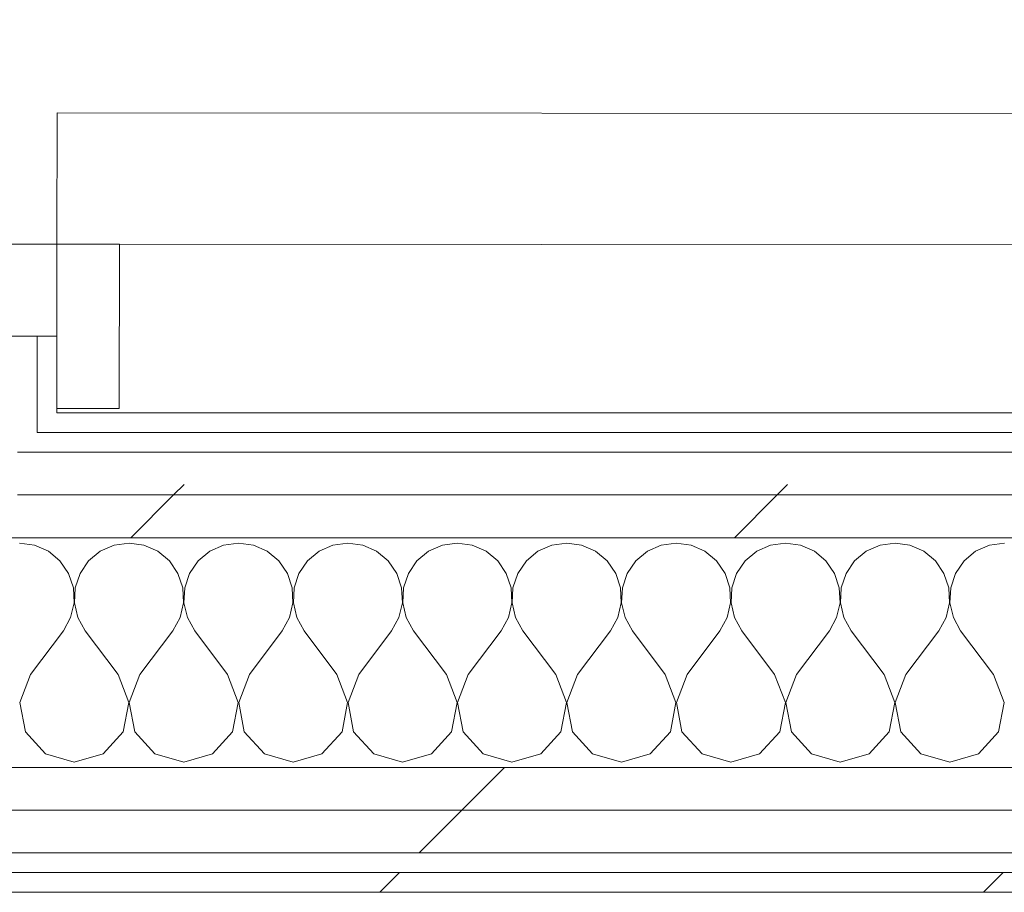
# Model space of a CAD drawing. Header units: millimetres. Extents: x -30280 to 19093, y -17460 to 4378.
# Tile 170 of 188: x -1567 to -1267, y -17084 to -16818. Entities that reach past the tile are written whole.
import ezdxf

# ---------------------------------------------------------------- set-up
doc = ezdxf.new("R2010")
doc.units = ezdxf.units.MM
doc.header["$MEASUREMENT"] = 0
doc.linetypes.add('Wipeout_Contour', pattern=[1000, 0, -1000])
doc.layers.add('Nuevo_08_E_Envans secs', color=7, linetype='Continuous')
doc.layers.add('Nuevo_Puertas Archicad', color=7, linetype='Continuous')
doc.layers.add('Nuevo_08_E_Envans secs_Pluma_Nº__1', color=7, linetype='Continuous', lineweight=5)
doc.layers.add('Nuevo_Puertas Archicad_Pluma_Nº__1', color=7, linetype='Continuous', lineweight=5)
for name, color, linetype, lineweight, true_color in [('Nuevo_08_E_Envans secs_Pluma_Nº__102', 7, 'Continuous', 5, 0xcccccc), ('Nuevo_08_E_Envans secs_Pluma_Nº__171', 171, 'Continuous', 13, 0xaaaaff), ('Nuevo_08_E_Envans secs_Pluma_Nº__177', 7, 'Continuous', 15, 0xf7e046), ('Nuevo_Puertas Archicad_Pluma_Nº__3', 7, 'Continuous', 5, 0xa4a4a4)]:
    doc.layers.add(name, color=color, linetype=linetype, lineweight=lineweight, true_color=true_color)
pattern_1 = [(45, (0, 0), (-183.8478, 183.8478), [195, -65]), (45, (7e-14, 183.85), (-183.8478, 183.8478), [195, -65])]

# ---------------------------------------------------------------- blocks, each defined once
blk = doc.blocks.new('Puerta 27_6')
at = {"layer": 'Nuevo_Puertas Archicad_Pluma_Nº__1', "color": 7, "linetype": 'Continuous', "lineweight": 5}
for p, q in [((382, 0), (382, 844)), ((422, 844), (422, 0)), ((422, 19), (472, 19)), ((422, 0), (422, 19)), ((472, 19), (472, 0)), ((422, 0), (382, 0)), ((472, 0), (422, 0)), ((450, 0), (422, 0)), ((422, 0), (422, -40)), ((450, -134), (450, 0)), ((450, 0), (450, -6)), ((450, 0), (450, -6)), ((450, 0), (472, 0)), ((450, 0), (472, 0)), ((450, -6), (450, -12)), ((450, -6), (450, -12))]:
    blk.add_line(p, q, dxfattribs=at)
at = {"layer": 'Nuevo_Puertas Archicad_Pluma_Nº__3', "color": 253, "linetype": 'Continuous', "lineweight": 5, "true_color": 0xa4a4a4}
blk.add_arc((422, 0), 844, 90, 180, dxfattribs=at)
blk = doc.blocks.new('Muro_61_1', base_point=(-1689.41, -17083.98))
at = {"color": 254, "linetype": 'Wipeout_Contour', "lineweight": 0, "ltscale": 67991.451257}
blk.add_wipeout([(-1561.29, -16914.59), (-1561.31, -16937.98), (-1555.31, -16937.98), (-1555.29, -16914.59)], dxfattribs=at).dxf.layer = 'Nuevo_08_E_Envans secs'
at = {"layer": 'Nuevo_08_E_Envans secs_Pluma_Nº__171', "linetype": 'Continuous', "lineweight": 13, "true_color": 0xaaaaff}
h = blk.add_hatch(dxfattribs=at)
h.set_pattern_fill('Panellat_HPL_0001', color=161, style=0, pattern_type=2)
h.set_pattern_definition(pattern_1)
h.paths.add_polyline_path([(-1561.29, -16914.59), (-1561.31, -16937.98), (-1555.31, -16937.98), (-1555.29, -16914.59)])
at = {"layer": 'Nuevo_08_E_Envans secs_Pluma_Nº__1', "color": 7, "linetype": 'Continuous', "lineweight": 5}
for p, q in [((-1561.29, -16914.59), (-1567.29, -16914.58)), ((-1561.31, -16937.98), (-1561.29, -16914.59)), ((-1555.29, -16914.59), (-1561.29, -16914.59)), ((-1555.29, -16914.59), (-1555.3, -16936.59)), ((-1561.31, -16943.98), (-1561.31, -16937.98))]:
    blk.add_line(p, q, dxfattribs=at)
at = {"layer": 'Nuevo_08_E_Envans secs_Pluma_Nº__1', "color": 7, "linetype": 'Continuous', "lineweight": 5, "flags": 128}
blk.add_lwpolyline([(-1555.31, -16937.98), (-1555.29, -16914.59)], dxfattribs=at)
at = {"layer": 'Nuevo_Puertas Archicad', "color": 253, "linetype": 'Continuous', "lineweight": 5, "true_color": 0xa4a4a6, "zscale": 1000, "rotation": 269.9576557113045}
blk.add_blockref('Puerta 27_6', (-1554.96, -16464.59), dxfattribs=at)
blk = doc.blocks.new('*X456')
at = {"layer": 'Nuevo_08_E_Envans secs_Pluma_Nº__102', "color": 254, "linetype": 'Continuous', "lineweight": 5, "true_color": 0xcccccc}
for p, q in [((-1562.11, -16978.28), (-1566.67, -16977.64)), ((-1557.9, -16980.13), (-1562.11, -16978.28)), ((-1537.89, -16978.28), (-1542.1, -16980.13)), ((-1533.33, -16977.64), (-1537.89, -16978.28)), ((-1528.78, -16978.28), (-1533.33, -16977.64)), ((-1524.57, -16980.13), (-1528.78, -16978.28)), ((-1504.55, -16978.28), (-1508.76, -16980.13)), ((-1500, -16977.64), (-1504.55, -16978.28)), ((-1495.45, -16978.28), (-1500, -16977.64)), ((-1491.24, -16980.13), (-1495.45, -16978.28)), ((-1471.22, -16978.28), (-1475.43, -16980.13)), ((-1466.67, -16977.64), (-1471.22, -16978.28)), ((-1462.11, -16978.28), (-1466.67, -16977.64)), ((-1457.9, -16980.13), (-1462.11, -16978.28)), ((-1437.89, -16978.28), (-1442.1, -16980.13)), ((-1433.33, -16977.64), (-1437.89, -16978.28)), ((-1428.78, -16978.28), (-1433.33, -16977.64)), ((-1424.57, -16980.13), (-1428.78, -16978.28)), ((-1404.55, -16978.28), (-1408.76, -16980.13)), ((-1400, -16977.64), (-1404.55, -16978.28)), ((-1395.45, -16978.28), (-1400, -16977.64)), ((-1391.24, -16980.13), (-1395.45, -16978.28)), ((-1371.22, -16978.28), (-1375.43, -16980.13)), ((-1366.67, -16977.64), (-1371.22, -16978.28)), ((-1362.11, -16978.28), (-1366.67, -16977.64)), ((-1357.9, -16980.13), (-1362.11, -16978.28)), ((-1337.89, -16978.28), (-1342.1, -16980.13)), ((-1333.33, -16977.64), (-1337.89, -16978.28)), ((-1328.78, -16978.28), (-1333.33, -16977.64)), ((-1324.57, -16980.13), (-1328.78, -16978.28)), ((-1304.55, -16978.28), (-1308.76, -16980.13)), ((-1300, -16977.64), (-1304.55, -16978.28)), ((-1295.45, -16978.28), (-1300, -16977.64)), ((-1291.24, -16980.13), (-1295.45, -16978.28)), ((-1271.22, -16978.28), (-1275.43, -16980.13)), ((-1266.67, -16977.64), (-1271.22, -16978.28)), ((-1554.36, -16983.07), (-1557.9, -16980.13)), ((-1542.1, -16980.13), (-1545.64, -16983.07)), ((-1521.03, -16983.07), (-1524.57, -16980.13)), ((-1508.76, -16980.13), (-1512.3, -16983.07)), ((-1487.7, -16983.07), (-1491.24, -16980.13)), ((-1475.43, -16980.13), (-1478.97, -16983.07)), ((-1454.36, -16983.07), (-1457.9, -16980.13)), ((-1442.1, -16980.13), (-1445.64, -16983.07)), ((-1421.03, -16983.07), (-1424.57, -16980.13)), ((-1408.76, -16980.13), (-1412.3, -16983.07)), ((-1387.7, -16983.07), (-1391.24, -16980.13)), ((-1375.43, -16980.13), (-1378.97, -16983.07)), ((-1354.36, -16983.07), (-1357.9, -16980.13)), ((-1342.1, -16980.13), (-1345.64, -16983.07)), ((-1321.03, -16983.07), (-1324.57, -16980.13)), ((-1308.76, -16980.13), (-1312.3, -16983.07)), ((-1287.7, -16983.07), (-1291.24, -16980.13)), ((-1275.43, -16980.13), (-1278.97, -16983.07)), ((-1551.76, -16986.86), (-1554.36, -16983.07)), ((-1545.64, -16983.07), (-1548.24, -16986.86)), ((-1518.43, -16986.86), (-1521.03, -16983.07)), ((-1512.3, -16983.07), (-1514.91, -16986.86)), ((-1485.09, -16986.86), (-1487.7, -16983.07)), ((-1478.97, -16983.07), (-1481.57, -16986.86)), ((-1451.76, -16986.86), (-1454.36, -16983.07)), ((-1445.64, -16983.07), (-1448.24, -16986.86)), ((-1418.43, -16986.86), (-1421.03, -16983.07)), ((-1412.3, -16983.07), (-1414.91, -16986.86)), ((-1385.09, -16986.86), (-1387.7, -16983.07)), ((-1378.97, -16983.07), (-1381.57, -16986.86)), ((-1351.76, -16986.86), (-1354.36, -16983.07)), ((-1345.64, -16983.07), (-1348.24, -16986.86)), ((-1318.43, -16986.86), (-1321.03, -16983.07)), ((-1312.3, -16983.07), (-1314.91, -16986.86)), ((-1285.09, -16986.86), (-1287.7, -16983.07)), ((-1278.97, -16983.07), (-1281.57, -16986.86)), ((-1550.29, -16991.21), (-1551.76, -16986.86)), ((-1548.24, -16986.86), (-1549.71, -16991.21)), ((-1516.96, -16991.21), (-1518.43, -16986.86)), ((-1514.91, -16986.86), (-1516.38, -16991.21)), ((-1483.62, -16991.21), (-1485.09, -16986.86)), ((-1481.57, -16986.86), (-1483.04, -16991.21)), ((-1450.29, -16991.21), (-1451.76, -16986.86)), ((-1448.24, -16986.86), (-1449.71, -16991.21)), ((-1416.96, -16991.21), (-1418.43, -16986.86)), ((-1414.91, -16986.86), (-1416.38, -16991.21)), ((-1383.62, -16991.21), (-1385.09, -16986.86)), ((-1381.57, -16986.86), (-1383.04, -16991.21)), ((-1350.29, -16991.21), (-1351.76, -16986.86)), ((-1348.24, -16986.86), (-1349.71, -16991.21)), ((-1316.96, -16991.21), (-1318.43, -16986.86)), ((-1314.91, -16986.86), (-1316.38, -16991.21)), ((-1283.62, -16991.21), (-1285.09, -16986.86)), ((-1281.57, -16986.86), (-1283.04, -16991.21)), ((-1550.07, -16995.81), (-1550.29, -16991.21)), ((-1549.71, -16991.21), (-1549.93, -16995.81)), ((-1516.73, -16995.81), (-1516.96, -16991.21)), ((-1516.38, -16991.21), (-1516.6, -16995.81)), ((-1483.4, -16995.81), (-1483.62, -16991.21)), ((-1483.04, -16991.21), (-1483.27, -16995.81)), ((-1450.07, -16995.81), (-1450.29, -16991.21)), ((-1449.71, -16991.21), (-1449.93, -16995.81)), ((-1416.73, -16995.81), (-1416.96, -16991.21)), ((-1416.38, -16991.21), (-1416.6, -16995.81)), ((-1383.4, -16995.81), (-1383.62, -16991.21)), ((-1383.04, -16991.21), (-1383.27, -16995.81)), ((-1350.07, -16995.81), (-1350.29, -16991.21)), ((-1349.71, -16991.21), (-1349.93, -16995.81)), ((-1316.73, -16995.81), (-1316.96, -16991.21)), ((-1316.38, -16991.21), (-1316.6, -16995.81)), ((-1283.4, -16995.81), (-1283.62, -16991.21)), ((-1283.04, -16991.21), (-1283.27, -16995.81)), ((-1551.11, -17000.28), (-1550.07, -16995.81)), ((-1549.93, -16995.81), (-1548.89, -17000.28)), ((-1517.77, -17000.28), (-1516.73, -16995.81)), ((-1516.6, -16995.81), (-1515.56, -17000.28)), ((-1484.44, -17000.28), (-1483.4, -16995.81)), ((-1483.27, -16995.81), (-1482.23, -17000.28)), ((-1451.11, -17000.28), (-1450.07, -16995.81)), ((-1449.93, -16995.81), (-1448.89, -17000.28)), ((-1417.77, -17000.28), (-1416.73, -16995.81)), ((-1416.6, -16995.81), (-1415.56, -17000.28)), ((-1384.44, -17000.28), (-1383.4, -16995.81)), ((-1383.27, -16995.81), (-1382.23, -17000.28)), ((-1351.11, -17000.28), (-1350.07, -16995.81)), ((-1349.93, -16995.81), (-1348.89, -17000.28)), ((-1317.77, -17000.28), (-1316.73, -16995.81)), ((-1316.6, -16995.81), (-1315.56, -17000.28)), ((-1284.44, -17000.28), (-1283.4, -16995.81)), ((-1283.27, -16995.81), (-1282.23, -17000.28)), ((-1553.33, -17004.31), (-1551.11, -17000.28)), ((-1548.89, -17000.28), (-1546.67, -17004.31)), ((-1520, -17004.31), (-1517.77, -17000.28)), ((-1515.56, -17000.28), (-1513.33, -17004.31)), ((-1486.67, -17004.31), (-1484.44, -17000.28)), ((-1482.23, -17000.28), (-1480, -17004.31)), ((-1453.33, -17004.31), (-1451.11, -17000.28)), ((-1448.89, -17000.28), (-1446.67, -17004.31)), ((-1420, -17004.31), (-1417.77, -17000.28)), ((-1415.56, -17000.28), (-1413.33, -17004.31)), ((-1386.67, -17004.31), (-1384.44, -17000.28)), ((-1382.23, -17000.28), (-1380, -17004.31)), ((-1353.33, -17004.31), (-1351.11, -17000.28)), ((-1348.89, -17000.28), (-1346.67, -17004.31)), ((-1320, -17004.31), (-1317.77, -17000.28)), ((-1315.56, -17000.28), (-1313.33, -17004.31)), ((-1286.67, -17004.31), (-1284.44, -17000.28)), ((-1282.23, -17000.28), (-1280, -17004.31)), ((-1563.33, -17017.64), (-1553.33, -17004.31)), ((-1536.67, -17017.64), (-1546.67, -17004.31)), ((-1530, -17017.64), (-1520, -17004.31)), ((-1503.33, -17017.64), (-1513.33, -17004.31)), ((-1496.67, -17017.64), (-1486.67, -17004.31)), ((-1470, -17017.64), (-1480, -17004.31)), ((-1463.33, -17017.64), (-1453.33, -17004.31)), ((-1436.67, -17017.64), (-1446.67, -17004.31)), ((-1430, -17017.64), (-1420, -17004.31)), ((-1403.33, -17017.64), (-1413.33, -17004.31)), ((-1396.67, -17017.64), (-1386.67, -17004.31)), ((-1370, -17017.64), (-1380, -17004.31)), ((-1363.33, -17017.64), (-1353.33, -17004.31)), ((-1336.67, -17017.64), (-1346.67, -17004.31)), ((-1330, -17017.64), (-1320, -17004.31)), ((-1303.33, -17017.64), (-1313.33, -17004.31)), ((-1296.67, -17017.64), (-1286.67, -17004.31)), ((-1270, -17017.64), (-1280, -17004.31)), ((-1563.33, -17017.64), (-1566.6, -17026.15)), ((-1533.4, -17026.15), (-1536.67, -17017.64)), ((-1530, -17017.64), (-1533.27, -17026.15)), ((-1500.07, -17026.15), (-1503.33, -17017.64)), ((-1496.67, -17017.64), (-1499.93, -17026.15)), ((-1466.73, -17026.15), (-1470, -17017.64)), ((-1463.33, -17017.64), (-1466.6, -17026.15)), ((-1433.4, -17026.15), (-1436.67, -17017.64)), ((-1430, -17017.64), (-1433.27, -17026.15)), ((-1400.07, -17026.15), (-1403.33, -17017.64)), ((-1396.67, -17017.64), (-1399.93, -17026.15)), ((-1366.73, -17026.15), (-1370, -17017.64)), ((-1363.33, -17017.64), (-1366.6, -17026.15)), ((-1333.4, -17026.15), (-1336.67, -17017.64)), ((-1330, -17017.64), (-1333.27, -17026.15)), ((-1300.07, -17026.15), (-1303.33, -17017.64)), ((-1296.67, -17017.64), (-1299.93, -17026.15)), ((-1266.73, -17026.15), (-1270, -17017.64)), ((-1566.6, -17026.15), (-1564.91, -17035.1)), ((-1535.09, -17035.1), (-1533.4, -17026.15)), ((-1533.27, -17026.15), (-1531.57, -17035.1)), ((-1501.76, -17035.1), (-1500.07, -17026.15)), ((-1499.93, -17026.15), (-1498.24, -17035.1)), ((-1468.43, -17035.1), (-1466.73, -17026.15)), ((-1466.6, -17026.15), (-1464.91, -17035.1)), ((-1435.09, -17035.1), (-1433.4, -17026.15)), ((-1433.27, -17026.15), (-1431.57, -17035.1)), ((-1401.76, -17035.1), (-1400.07, -17026.15)), ((-1399.93, -17026.15), (-1398.24, -17035.1)), ((-1368.43, -17035.1), (-1366.73, -17026.15)), ((-1366.6, -17026.15), (-1364.91, -17035.1)), ((-1335.09, -17035.1), (-1333.4, -17026.15)), ((-1333.27, -17026.15), (-1331.57, -17035.1)), ((-1301.76, -17035.1), (-1300.07, -17026.15)), ((-1299.93, -17026.15), (-1298.24, -17035.1)), ((-1268.43, -17035.1), (-1266.73, -17026.15)), ((-1564.91, -17035.1), (-1558.76, -17041.82)), ((-1541.24, -17041.82), (-1535.09, -17035.1)), ((-1531.57, -17035.1), (-1525.43, -17041.82)), ((-1507.9, -17041.82), (-1501.76, -17035.1)), ((-1498.24, -17035.1), (-1492.1, -17041.82)), ((-1474.57, -17041.82), (-1468.43, -17035.1)), ((-1464.91, -17035.1), (-1458.76, -17041.82)), ((-1441.24, -17041.82), (-1435.09, -17035.1)), ((-1431.57, -17035.1), (-1425.43, -17041.82)), ((-1407.9, -17041.82), (-1401.76, -17035.1)), ((-1398.24, -17035.1), (-1392.1, -17041.82)), ((-1374.57, -17041.82), (-1368.43, -17035.1)), ((-1364.91, -17035.1), (-1358.76, -17041.82)), ((-1341.24, -17041.82), (-1335.09, -17035.1)), ((-1331.57, -17035.1), (-1325.43, -17041.82)), ((-1307.9, -17041.82), (-1301.76, -17035.1)), ((-1298.24, -17035.1), (-1292.1, -17041.82)), ((-1274.57, -17041.82), (-1268.43, -17035.1)), ((-1558.76, -17041.82), (-1550, -17044.31)), ((-1550, -17044.31), (-1541.24, -17041.82)), ((-1525.43, -17041.82), (-1516.67, -17044.31)), ((-1516.67, -17044.31), (-1507.9, -17041.82)), ((-1492.1, -17041.82), (-1483.33, -17044.31)), ((-1483.33, -17044.31), (-1474.57, -17041.82)), ((-1458.76, -17041.82), (-1450, -17044.31)), ((-1450, -17044.31), (-1441.24, -17041.82)), ((-1425.43, -17041.82), (-1416.67, -17044.31)), ((-1416.67, -17044.31), (-1407.9, -17041.82)), ((-1392.1, -17041.82), (-1383.33, -17044.31)), ((-1383.33, -17044.31), (-1374.57, -17041.82)), ((-1358.76, -17041.82), (-1350, -17044.31)), ((-1350, -17044.31), (-1341.24, -17041.82)), ((-1325.43, -17041.82), (-1316.67, -17044.31)), ((-1316.67, -17044.31), (-1307.9, -17041.82)), ((-1292.1, -17041.82), (-1283.33, -17044.31)), ((-1283.33, -17044.31), (-1274.57, -17041.82))]:
    blk.add_line(p, q, dxfattribs=at)
blk = doc.blocks.new('Muro_124_1', base_point=(-1743.33, -17083.98))
at = {"layer": 'Nuevo_08_E_Envans secs', "color": 7, "lineweight": 20}
blk.add_blockref('*X456', (0, 0), dxfattribs=at)
at = {"color": 254, "linetype": 'Wipeout_Contour', "lineweight": 0, "ltscale": 68049.981038}
blk.add_wipeout([(-1555.31, -16937.98), (-1561.31, -16937.98), (-1561.31, -16943.98), (-1555.31, -16943.98)], dxfattribs=at).dxf.layer = 'Nuevo_08_E_Envans secs'
at = {"color": 254, "linetype": 'Wipeout_Contour', "lineweight": 0, "ltscale": 68033.665155}
blk.add_wipeout([(388.89, -16962.98), (-1580.32, -16962.98), (-1580.33, -16975.98), (388.89, -16975.98)], dxfattribs=at).dxf.layer = 'Nuevo_08_E_Envans secs'
at = {"color": 254, "linetype": 'Wipeout_Contour', "lineweight": 0, "ltscale": 68450.303392}
blk.add_wipeout([(-1743.33, -17071.98), (428.89, -17071.98), (428.89, -17058.98), (-1743.33, -17058.98)], dxfattribs=at).dxf.layer = 'Nuevo_08_E_Envans secs'
at = {"color": 254, "linetype": 'Wipeout_Contour', "lineweight": 0, "ltscale": 68512.133265}
blk.add_wipeout([(-1743.33, -17083.98), (428.89, -17083.98), (428.89, -17077.98), (-1743.33, -17077.98)], dxfattribs=at).dxf.layer = 'Nuevo_08_E_Envans secs'
at = {"layer": 'Nuevo_08_E_Envans secs_Pluma_Nº__171', "linetype": 'Continuous', "lineweight": 13, "true_color": 0xaaaaff}
h = blk.add_hatch(dxfattribs=at)
h.set_pattern_fill('Panellat_HPL_0001', color=161, style=0, pattern_type=2)
h.set_pattern_definition(pattern_1)
h.paths.add_polyline_path([(-1555.31, -16937.98), (-1561.31, -16937.98), (-1561.31, -16943.98), (-1555.31, -16943.98)])
h = blk.add_hatch(dxfattribs=at)
h.set_pattern_fill('Panellat_HPL_0001', color=161, style=0, pattern_type=2)
h.set_pattern_definition(pattern_1)
h.paths.add_polyline_path([(-1743.33, -17083.98), (428.89, -17083.98), (428.89, -17077.98), (-1743.33, -17077.98)])
at = {"layer": 'Nuevo_08_E_Envans secs_Pluma_Nº__177', "linetype": 'Continuous', "lineweight": 15, "true_color": 0xf7e046}
h = blk.add_hatch(dxfattribs=at)
h.set_pattern_fill('Panellat_HPL_0001', color=53, style=0, pattern_type=2)
h.set_pattern_definition(pattern_1)
h.paths.add_polyline_path([(388.89, -16962.98), (-1580.32, -16962.98), (-1580.33, -16975.98), (388.89, -16975.98)])
h = blk.add_hatch(dxfattribs=at)
h.set_pattern_fill('Panellat_HPL_0001', color=53, style=0, pattern_type=2)
h.set_pattern_definition(pattern_1)
h.paths.add_polyline_path([(-1743.33, -17071.98), (428.89, -17071.98), (428.89, -17058.98), (-1743.33, -17058.98)])
at = {"layer": 'Nuevo_08_E_Envans secs_Pluma_Nº__1', "color": 7, "linetype": 'Continuous', "lineweight": 5}
for p, q in [((-1561.31, -16943.98), (-1561.31, -16937.98)), ((-1580.33, -16975.98), (388.89, -16975.98)), ((-1743.33, -17071.98), (428.89, -17071.98)), ((-1743.33, -17077.98), (428.89, -17077.98))]:
    blk.add_line(p, q, dxfattribs=at)
at = {"layer": 'Nuevo_08_E_Envans secs_Pluma_Nº__1', "color": 7, "linetype": 'Continuous', "lineweight": 5, "flags": 128}
blk.add_lwpolyline([(-1743.33, -17083.98), (428.89, -17083.98)], dxfattribs=at)
at = {"color": 254, "linetype": 'Wipeout_Contour', "lineweight": 0, "ltscale": 67914.204111}
blk.add_wipeout([(363.89, -16937.98), (-1555.31, -16937.98), (-1555.31, -16943.98), (363.89, -16943.98)], dxfattribs=at).dxf.layer = 'Nuevo_08_E_Envans secs'
at = {"color": 254, "linetype": 'Wipeout_Contour', "lineweight": 0, "ltscale": 67978.793297}
blk.add_wipeout([(375.89, -16949.98), (-1567.31, -16949.98), (-1567.32, -16962.98), (375.89, -16962.98)], dxfattribs=at).dxf.layer = 'Nuevo_08_E_Envans secs'
at = {"color": 254, "linetype": 'Wipeout_Contour', "lineweight": 0, "ltscale": 68398.446312}
blk.add_wipeout([(-1743.33, -17058.98), (428.89, -17058.98), (428.89, -17045.98), (-1743.33, -17045.98)], dxfattribs=at).dxf.layer = 'Nuevo_08_E_Envans secs'
at = {"layer": 'Nuevo_08_E_Envans secs_Pluma_Nº__171', "linetype": 'Continuous', "lineweight": 13, "true_color": 0xaaaaff}
h = blk.add_hatch(dxfattribs=at)
h.set_pattern_fill('Panellat_HPL_0001', color=161, style=0, pattern_type=2)
h.set_pattern_definition(pattern_1)
h.paths.add_polyline_path([(363.89, -16937.98), (-1555.31, -16937.98), (-1555.31, -16943.98), (363.89, -16943.98)])
at = {"layer": 'Nuevo_08_E_Envans secs_Pluma_Nº__177', "linetype": 'Continuous', "lineweight": 15, "true_color": 0xf7e046}
h = blk.add_hatch(dxfattribs=at)
h.set_pattern_fill('Panellat_HPL_0001', color=53, style=0, pattern_type=2)
h.set_pattern_definition(pattern_1)
h.paths.add_polyline_path([(375.89, -16949.98), (-1567.31, -16949.98), (-1567.32, -16962.98), (375.89, -16962.98)])
h = blk.add_hatch(dxfattribs=at)
h.set_pattern_fill('Panellat_HPL_0001', color=53, style=0, pattern_type=2)
h.set_pattern_definition(pattern_1)
h.paths.add_polyline_path([(-1743.33, -17058.98), (428.89, -17058.98), (428.89, -17045.98), (-1743.33, -17045.98)])
at = {"layer": 'Nuevo_08_E_Envans secs_Pluma_Nº__1', "color": 7, "linetype": 'Continuous', "lineweight": 5}
for p, q in [((-1561.31, -16943.98), (-1555.31, -16943.98)), ((-1555.31, -16943.98), (363.89, -16943.98)), ((-1567.31, -16949.98), (-1561.31, -16949.98)), ((-1561.31, -16949.98), (369.89, -16949.98)), ((-1567.32, -16962.98), (375.89, -16962.98)), ((-1593.39, -17045.98), (388.89, -17045.98)), ((-1743.33, -17058.98), (428.89, -17058.98))]:
    blk.add_line(p, q, dxfattribs=at)
at = {"layer": 'Nuevo_08_E_Envans secs_Pluma_Nº__1', "color": 7, "linetype": 'Continuous', "lineweight": 5, "flags": 128}
blk.add_lwpolyline([(363.89, -16937.98), (-1555.31, -16937.98)], dxfattribs=at)

msp = doc.modelspace()

# ---------------------------------------------------------------- block references
at = {"layer": 'Nuevo_08_E_Envans secs', "color": 7, "lineweight": 20}
msp.add_blockref('Muro_61_1', (-1689.414, -17083.976), dxfattribs=at)

# ---------------------------------------------------------------- next in the draw order: block references
msp.add_blockref('Muro_124_1', (-1743.327, -17083.976), dxfattribs=at)

doc.saveas('drawing.dxf')
